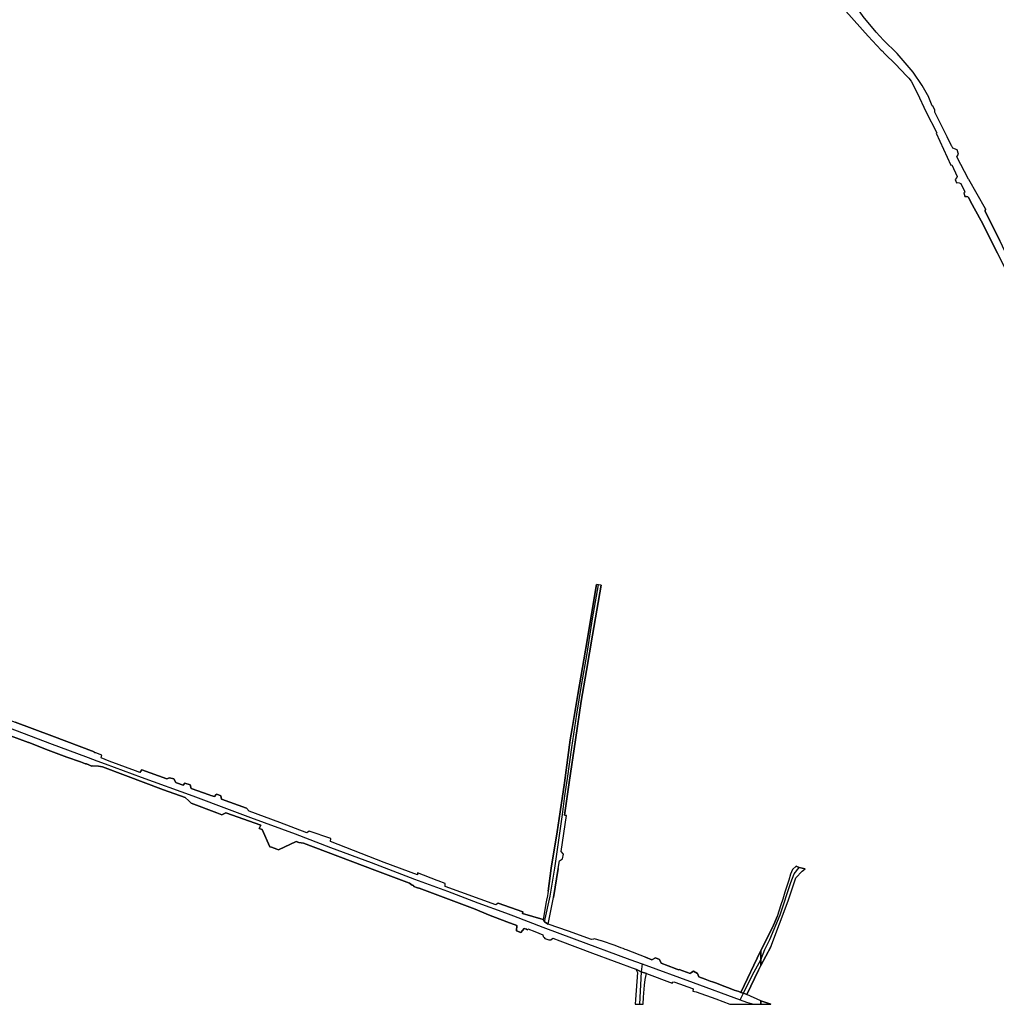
# Model space of a CAD drawing. Extents: x 166506 to 171543, y 332500 to 338212.
# Tile 5 of 139: x 169300 to 170222, y 332500 to 333431. Entities that reach past the tile are written whole.
import ezdxf

# ---------------------------------------------------------------- set-up
doc = ezdxf.new("R2010")
doc.units = 0
doc.header["$MEASUREMENT"] = 0
doc.layers.add('IRISH_OS_1000S_FEATURE', color=252, linetype='CONTINUOUS')

msp = doc.modelspace()

# ---------------------------------------------------------------- linework, layer by layer
at = {"layer": 'IRISH_OS_1000S_FEATURE', "color": 9}
for points in [[(170000, 333520.755), (170008.256, 333513.691), (170032.258, 333489.544), (170060.425, 333460.951), (170080.314, 333438.696), (170101.348, 333415.187)], [(170128.542, 333398.548), (170115.86, 333411.278), (170108.949, 333418.823), (170096.483, 333433.727), (170088.174, 333446.052)], [(170080.314, 333438.696), (170101.348, 333415.187), (170113.653, 333401.691), (170114.556, 333401.085), (170117.131, 333398.335), (170126.981, 333388.46), (170137.444, 333377.508), (170139.588, 333375.31), (170141.814, 333372.514), (170148.063, 333360.805), (170155.794, 333343.993), (170166.318, 333323.744), (170165.396, 333323.359), (170179.412, 333292.971), (170180.329, 333293.368), (170185.427, 333282.455), (170185.082, 333281.425), (170183.422, 333279.674), (170184.824, 333276.524), (170185.933, 333276.7), (170187.211, 333276.302), (170188.898, 333275.677), (170192.45, 333268.4), (170192.581, 333267.739), (170191.616, 333267.064), (170192.602, 333263.467), (170193.807, 333263.615), (170195.484, 333263.325), (170196.395, 333262.221), (170198.056, 333258.895), (170208.023, 333240.369), (170223.527, 333209.842)], [(170225.636, 333221.498), (170211.84, 333249.718), (170212.313, 333251.753), (170196.347, 333279.471), (170196.172, 333279.81), (170185.225, 333300.958), (170186.495, 333303.597), (170185.3, 333307.566), (170181.37, 333309.221), (170180.271, 333311.066), (170180.035, 333311.462), (170175.869, 333319.878), (170164.343, 333343.16), (170164.161, 333344.953), (170162.726, 333348.514), (170161.75, 333349.233), (170158.651, 333356.923), (170158.46, 333357.396), (170152.354, 333368.394), (170143.899, 333381.019), (170128.542, 333398.548), (170115.86, 333411.278), (170108.949, 333418.823), (170096.483, 333433.727)], [(170101.348, 333415.187), (170113.653, 333401.691)], [(170113.653, 333401.691), (170114.556, 333401.085), (170117.131, 333398.335), (170126.981, 333388.46), (170137.444, 333377.508), (170139.588, 333375.31), (170141.814, 333372.514), (170148.063, 333360.805), (170155.794, 333343.993), (170166.318, 333323.744), (170165.396, 333323.359)], [(170158.651, 333356.923), (170158.46, 333357.396), (170152.354, 333368.394), (170143.899, 333381.019), (170128.542, 333398.548)], [(170175.869, 333319.878), (170164.343, 333343.16), (170164.161, 333344.953), (170162.726, 333348.514), (170161.75, 333349.233), (170158.651, 333356.923)], [(170165.396, 333323.359), (170179.412, 333292.971)], [(170180.271, 333311.066), (170180.035, 333311.462), (170175.869, 333319.878)], [(170196.172, 333279.81), (170185.225, 333300.958), (170186.495, 333303.597), (170185.3, 333307.566), (170181.37, 333309.221), (170180.271, 333311.066)], [(170179.412, 333292.971), (170180.329, 333293.368), (170185.427, 333282.455), (170185.082, 333281.425), (170183.422, 333279.674), (170184.824, 333276.524), (170185.933, 333276.7), (170187.211, 333276.302), (170188.898, 333275.677), (170192.45, 333268.4), (170192.581, 333267.739), (170191.616, 333267.064), (170192.602, 333263.467)], [(170212.313, 333251.753), (170196.347, 333279.471), (170196.172, 333279.81)], [(170242.875, 333171.227), (170223.527, 333209.842), (170208.023, 333240.369), (170198.056, 333258.895), (170196.395, 333262.221), (170195.484, 333263.325), (170193.807, 333263.615), (170192.602, 333263.467)], [(170212.313, 333251.753), (170211.84, 333249.718), (170225.636, 333221.498), (170237.043, 333197.42), (170257.219, 333157.716), (170264.55, 333143.322)], [(169795.566, 332578.102), (169800.783, 332602.202), (169805.241, 332628.538), (169812.344, 332679.244), (169814.646, 332697.127), (169817.093, 332713.559), (169821.358, 332742.632), (169826.095, 332774.187), (169830.459, 332801.25), (169835.705, 332831.429), (169840.863, 332864.455), (169846.582, 332896.529)], [(169801.687, 332628.801), (169807.352, 332663.004), (169810.128, 332681.926), (169814.254, 332709.416), (169819.84, 332749.878), (169821.688, 332760.621), (169827.052, 332792.702), (169834.144, 332834.649), (169844.656, 332896.81)], [(169849.019, 332896.064), (169840.809, 332848.824), (169835.218, 332815.532), (169830.236, 332786.6), (169824.741, 332749.945), (169818.806, 332709.508), (169814.458, 332678.675), (169816.124, 332678.367)], [(169846.582, 332896.529), (169844.656, 332896.81)], [(169849.019, 332896.064), (169846.582, 332896.529)], [(169097.215, 332834.922), (169123.929, 332824.429), (169191.956, 332798.529), (169263.876, 332771.136), (169327.894, 332746.851), (169364.252, 332733.362), (169372.47, 332730.279), (169380.379, 332727.438), (169414.473, 332714.648), (169463.154, 332696.943), (169497.369, 332684.042), (169517.649, 332676.544), (169559.821, 332661.05), (169593.374, 332648.298), (169631.806, 332633.97), (169672.615, 332618.434), (169703.698, 332606.781), (169732.586, 332595.781), (169758.481, 332586.358), (169766.133, 332583.617)], [(169222.845, 332793.579), (169231.024, 332790.629), (169233.736, 332790.165), (169235.452, 332790.61), (169237.118, 332791.778), (169238.245, 332793.436), (169239.34, 332795.869), (169245.026, 332793.571), (169244.072, 332791.427), (169244.253, 332789.212), (169244.851, 332787.289), (169246.426, 332784.843), (169258.926, 332780.256), (169276.717, 332773.651), (169295.442, 332766.698), (169329.846, 332753.73), (169369.893, 332738.585)], [(169291.008, 332753.824), (169307.841, 332747.438), (169308.157, 332747.318), (169326.551, 332740.329), (169343.986, 332733.743), (169357.177, 332729.047), (169361.712, 332727.433), (169362.608, 332727.149), (169367.814, 332725.086), (169368.809, 332725.546), (169373.993, 332725.157), (169377.684, 332724.55), (169399.504, 332716.375), (169435.385, 332702.729), (169455.786, 332695.358), (169459.455, 332692.466), (169461.445, 332690.054), (169485.829, 332680.852), (169490.672, 332679.186), (169494.248, 332681.067), (169527.302, 332669.363), (169525.829, 332666.095), (169528.802, 332665.2), (169536.06, 332648.877), (169537.622, 332648.372), (169542.537, 332646.783), (169544.201, 332645.965), (169560.847, 332653.842), (169563.305, 332652.881), (169567.68, 332652.339), (169635.251, 332626.762), (169667.747, 332614.434), (169670.333, 332612.625), (169671.582, 332612.233), (169671.924, 332611.206), (169675.458, 332610.155), (169676.725, 332609.784), (169677.073, 332609.717), (169699.809, 332601.161), (169730.057, 332589.989), (169742.527, 332584.606), (169759.916, 332578.006), (169769.206, 332574.493), (169769.038, 332569.343), (169773.03, 332567.801), (169776.147, 332571.627), (169778.473, 332571.028), (169779.463, 332570.462), (169779.593, 332571.379), (169786.219, 332568.733), (169793.837, 332565.789), (169794.084, 332564.119), (169795.101, 332563.027), (169795.741, 332562.235), (169799.561, 332560.958), (169801.432, 332561.057), (169803.257, 332562.42), (169810.108, 332559.838), (169840.678, 332548.398), (169881.682, 332533.058), (169886.835, 332530.816), (169891.714, 332529.195), (169916.166, 332519.915), (169916.864, 332520.851), (169917.761, 332521.152), (169918.51, 332521.052), (169935.439, 332514.808), (169935.851, 332513.973), (169935.616, 332512.414), (169938.666, 332511.792), (169957.26, 332505.127), (169970.602, 332500), (169977.766, 332500), (169977.766, 332500), (169991.026, 332500), (169992.805, 332500), (169999.97, 332500), (170000, 332500), (170000, 332503.314), (169986.635, 332509.114), (169983.526, 332510.417), (169980.92, 332511.204), (169978.94, 332512.071), (169974.729, 332513.495), (169970.826, 332514.938), (169963.423, 332517.704), (169957.924, 332520), (169954.066, 332521.085), (169952.109, 332521.896), (169947.161, 332523.707), (169941.285, 332526.054), (169940.101, 332529.141), (169936.102, 332531.236), (169933.761, 332529.614), (169933.202, 332529.115), (169922.651, 332532.976), (169922.41, 332532.461), (169919.557, 332533.665), (169918.807, 332533.917), (169905.744, 332538.748), (169904.069, 332542.5), (169900.314, 332543.844), (169897.036, 332542.082), (169890.935, 332544.421), (169891.395, 332544.317), (169872.883, 332551.587), (169871.745, 332551.956), (169869.94, 332552.649), (169867.583, 332553.526), (169862.296, 332555.738), (169849.319, 332560.012), (169848.907, 332560.12), (169842.805, 332562.009), (169841.874, 332561.645), (169839.904, 332561.402), (169818.155, 332568.994), (169798.856, 332575.698), (169795.566, 332578.102), (169794.106, 332580.116), (169774.558, 332585.818), (169775.098, 332587.56), (169751.585, 332595.721), (169749.565, 332593.871), (169701.459, 332611.309), (169701.469, 332614.227), (169694.855, 332616.575), (169693.971, 332616.889), (169675.557, 332624.279), (169675.306, 332622.313), (169644.048, 332633.952), (169593.23, 332653.772), (169593.584, 332656.717), (169573.096, 332663.774), (169570.817, 332662.181), (169545.483, 332671.716), (169516.504, 332682.576), (169513.907, 332685.397), (169490.285, 332693.988), (169489.765, 332696.989), (169485.901, 332698.534), (169485.287, 332698.2), (169483.805, 332696.332), (169480.065, 332697.384), (169478.717, 332698.075), (169461.482, 332703.977), (169460.582, 332707.514), (169455.766, 332709.149), (169454.035, 332707.219), (169447.609, 332709.419), (169447.138, 332709.58), (169445.307, 332713.058), (169441.274, 332714.202), (169438.746, 332713.051), (169415.032, 332721.735), (169413.097, 332719.202), (169408.875, 332720.699), (169384.261, 332729.793), (169376.529, 332733.006), (169377.212, 332735.503), (169371.432, 332737.763), (169370.68, 332737.731), (169370.35, 332738.061), (169369.893, 332738.585), (169329.846, 332753.73), (169295.442, 332766.698)], [(169308.157, 332747.318), (169307.841, 332747.438), (169291.008, 332753.824)], [(169326.551, 332740.329), (169308.157, 332747.318)], [(169343.986, 332733.743), (169326.551, 332740.329)], [(169357.177, 332729.047), (169343.986, 332733.743)], [(169384.261, 332729.793), (169376.529, 332733.006), (169377.212, 332735.503), (169371.432, 332737.763), (169370.68, 332737.731), (169370.35, 332738.061), (169369.893, 332738.585)], [(169362.608, 332727.149), (169361.712, 332727.433), (169357.177, 332729.047)], [(169367.814, 332725.086), (169362.608, 332727.149)], [(169435.385, 332702.729), (169399.504, 332716.375), (169377.684, 332724.55), (169373.993, 332725.157), (169368.809, 332725.546), (169367.814, 332725.086)], [(169408.875, 332720.699), (169384.261, 332729.793)], [(169413.097, 332719.202), (169408.875, 332720.699)], [(169413.097, 332719.202), (169415.032, 332721.735)], [(169415.032, 332721.735), (169438.746, 332713.051), (169441.274, 332714.202), (169445.307, 332713.058), (169447.138, 332709.58), (169447.609, 332709.419)], [(169447.609, 332709.419), (169454.035, 332707.219), (169455.766, 332709.149), (169460.582, 332707.514), (169461.482, 332703.977), (169478.717, 332698.075), (169480.065, 332697.384)], [(169461.445, 332690.054), (169459.455, 332692.466), (169455.786, 332695.358), (169435.385, 332702.729)], [(169480.065, 332697.384), (169483.805, 332696.332), (169485.287, 332698.2), (169485.901, 332698.534), (169489.765, 332696.989), (169490.285, 332693.988), (169513.907, 332685.397)], [(169490.672, 332679.186), (169485.829, 332680.852), (169461.445, 332690.054)], [(169525.829, 332666.095), (169527.302, 332669.363), (169494.248, 332681.067), (169490.672, 332679.186)], [(169573.096, 332663.774), (169570.817, 332662.181), (169545.483, 332671.716), (169516.504, 332682.576), (169513.907, 332685.397)], [(169808.451, 332628.496), (169809.613, 332635.721), (169812.592, 332637.41), (169813.436, 332641.793), (169811.079, 332644.476), (169816.124, 332678.367)], [(169537.622, 332648.372), (169536.06, 332648.877), (169528.802, 332665.2), (169525.829, 332666.095)], [(169593.584, 332656.717), (169573.096, 332663.774)], [(169671.924, 332611.206), (169671.582, 332612.233), (169670.333, 332612.625), (169667.747, 332614.434), (169635.251, 332626.762), (169567.68, 332652.339), (169563.305, 332652.881), (169560.847, 332653.842), (169544.201, 332645.965), (169542.537, 332646.783)], [(169675.557, 332624.279), (169675.306, 332622.313), (169644.048, 332633.952), (169593.23, 332653.772), (169593.584, 332656.717)], [(169542.537, 332646.783), (169537.622, 332648.372)], [(169694.855, 332616.575), (169693.971, 332616.889), (169675.557, 332624.279)], [(169798.826, 332606.9), (169801.687, 332628.801)], [(169808.451, 332628.496), (169804.094, 332600.957)], [(170000.017, 332542.061), (170003.665, 332551.829), (170008.492, 332561.187), (170018.073, 332584.517), (170028.083, 332615.004), (170031.465, 332623.28), (170036.071, 332629.402)], [(170009.464, 332554.278), (170025.828, 332597.734), (170028.613, 332606.442), (170032.928, 332619.603), (170038.833, 332625.87), (170041.811, 332628.08)], [(170033.171, 332630.629), (170029.944, 332627.445), (170027.977, 332623.117), (170026.2, 332617.216), (170022.531, 332606.051), (170020.693, 332599.252), (170018.679, 332594.028)], [(170033.171, 332630.629), (170036.071, 332629.402)], [(170036.071, 332629.402), (170041.811, 332628.08)], [(169751.585, 332595.721), (169749.565, 332593.871), (169701.459, 332611.309), (169701.469, 332614.227), (169694.855, 332616.575)], [(169676.725, 332609.784), (169675.458, 332610.155), (169671.924, 332611.206)], [(169699.809, 332601.161), (169677.073, 332609.717), (169676.725, 332609.784)], [(169798.826, 332606.9), (169797.834, 332600.699)], [(169730.057, 332589.989), (169699.809, 332601.161)], [(169751.585, 332595.721), (169775.098, 332587.56)], [(169797.834, 332600.699), (169797.737, 332600.093), (169796.965, 332596.734), (169794.106, 332580.116)], [(169798.856, 332575.698), (169804.094, 332600.957)], [(169759.916, 332578.006), (169742.527, 332584.606), (169730.057, 332589.989)], [(169775.098, 332587.56), (169774.558, 332585.818), (169794.106, 332580.116)], [(170018.679, 332594.028), (170015.397, 332582.958)], [(169779.463, 332570.462), (169778.473, 332571.028), (169776.147, 332571.627), (169773.03, 332567.801), (169769.038, 332569.343), (169769.206, 332574.493), (169759.916, 332578.006)], [(169766.133, 332583.617), (169794.03, 332572.943), (169823.617, 332561.865), (169876.02, 332542.437), (169887.864, 332538.113)], [(169794.106, 332580.116), (169795.566, 332578.102)], [(169794.106, 332580.116), (169795.566, 332578.102)], [(169795.566, 332578.102), (169798.856, 332575.698)], [(169795.566, 332578.102), (169798.856, 332575.698)], [(169848.907, 332560.12), (169842.805, 332562.009), (169841.874, 332561.645), (169839.904, 332561.402), (169818.155, 332568.994), (169798.856, 332575.698)], [(170010.451, 332571.866), (170013.098, 332577.72), (170015.397, 332582.958)], [(169779.463, 332570.462), (169779.593, 332571.379), (169786.219, 332568.733), (169793.837, 332565.789), (169794.084, 332564.119), (169795.101, 332563.027), (169795.741, 332562.235), (169799.561, 332560.958), (169801.432, 332561.057), (169803.257, 332562.42), (169810.108, 332559.838)], [(170000, 332550.771), (170010.451, 332571.866)], [(169810.108, 332559.838), (169840.678, 332548.398)], [(169862.296, 332555.738), (169849.319, 332560.012), (169848.907, 332560.12)], [(169840.678, 332548.398), (169881.682, 332533.058)], [(169891.395, 332544.317), (169872.883, 332551.587), (169871.745, 332551.956), (169869.94, 332552.649), (169867.583, 332553.526), (169862.296, 332555.738)], [(169980.92, 332511.204), (169999.686, 332550.137)], [(169999.686, 332550.137), (170000, 332550.771)], [(170009.464, 332554.278), (170000, 332536.564)], [(169891.395, 332544.317), (169890.935, 332544.421), (169897.036, 332542.082), (169900.314, 332543.844), (169904.069, 332542.5), (169905.744, 332538.748), (169918.807, 332533.917), (169919.557, 332533.665), (169922.41, 332532.461), (169922.651, 332532.976)], [(169983.526, 332510.417), (169992.148, 332527.775), (170000, 332542.03)], [(169881.682, 332533.058), (169883.362, 332529.948), (169881.407, 332504.608), (169881.464, 332504.511)], [(169881.682, 332533.058), (169886.835, 332530.816)], [(169881.682, 332533.058), (169886.835, 332530.816)], [(169886.835, 332530.816), (169885.173, 332500)], [(169887.864, 332538.113), (169886.835, 332530.816)], [(169886.835, 332530.816), (169891.714, 332529.195)], [(169886.835, 332530.816), (169891.714, 332529.195)], [(169887.864, 332538.113), (169935.975, 332520.553), (169980.2, 332504.24)], [(169889.079, 332506.645), (169890.003, 332518.182), (169890.697, 332523.358), (169891.714, 332529.195)], [(169891.714, 332529.195), (169916.166, 332519.915), (169916.864, 332520.851), (169917.761, 332521.152), (169918.51, 332521.052), (169935.439, 332514.808), (169935.851, 332513.973), (169935.616, 332512.414), (169938.666, 332511.792)], [(169922.651, 332532.976), (169933.202, 332529.115), (169933.761, 332529.614), (169936.102, 332531.236), (169940.101, 332529.141), (169941.285, 332526.054), (169947.161, 332523.707), (169952.109, 332521.896)], [(170000, 332536.564), (169997.738, 332532.33), (169986.635, 332509.114)], [(169952.109, 332521.896), (169954.066, 332521.085), (169957.924, 332520), (169963.423, 332517.704), (169970.826, 332514.938), (169974.729, 332513.495), (169978.94, 332512.071), (169980.92, 332511.204)], [(169938.666, 332511.792), (169957.26, 332505.127), (169970.602, 332500)], [(169980.2, 332504.24), (169983.526, 332510.417)], [(169980.92, 332511.204), (169983.526, 332510.417)], [(169980.92, 332511.204), (169983.526, 332510.417)], [(169983.526, 332510.417), (169986.635, 332509.114)], [(169983.526, 332510.417), (169986.635, 332509.114)], [(169881.464, 332504.511), (169881.258, 332500)], [(169888.619, 332500), (169889.079, 332506.645)], [(169980.2, 332504.24), (169986.45, 332502.137), (169992.805, 332500)], [(170000, 332503.314), (169986.635, 332509.114)], [(170000, 332503.314), (170009.381, 332500)]]:
    msp.add_lwpolyline(points, dxfattribs=at)
for points in [[(169801.687, 332628.801), (169798.826, 332606.9), (169797.834, 332600.699), (169797.737, 332600.093), (169796.965, 332596.734), (169794.106, 332580.116), (169795.566, 332578.102), (169798.856, 332575.698), (169804.094, 332600.957), (169808.451, 332628.496), (169809.613, 332635.721), (169812.592, 332637.41), (169813.436, 332641.793), (169811.079, 332644.476), (169816.124, 332678.367), (169814.458, 332678.675), (169818.806, 332709.508), (169824.741, 332749.945), (169830.236, 332786.6), (169835.218, 332815.532), (169840.809, 332848.824), (169849.019, 332896.064), (169846.582, 332896.529), (169844.656, 332896.81), (169834.144, 332834.649), (169827.052, 332792.702), (169821.688, 332760.621), (169819.84, 332749.878), (169814.254, 332709.416), (169810.128, 332681.926), (169807.352, 332663.004), (169801.687, 332628.801)], [(170015.397, 332582.958), (170013.098, 332577.72), (170010.451, 332571.866), (170000, 332550.771), (170000.017, 332542.061), (170000, 332536.564), (170009.464, 332554.278), (170025.828, 332597.734), (170028.613, 332606.442), (170032.928, 332619.603), (170038.833, 332625.87), (170041.811, 332628.08), (170036.071, 332629.402), (170033.171, 332630.629), (170029.944, 332627.445), (170027.977, 332623.117), (170026.2, 332617.216), (170022.531, 332606.051), (170020.693, 332599.252), (170018.679, 332594.028), (170015.397, 332582.958)], [(170000, 332550.771), (169999.686, 332550.137), (169980.92, 332511.204), (169983.526, 332510.417), (169986.635, 332509.114), (169997.738, 332532.33), (170000, 332536.564), (170000, 332550.771)], [(169881.258, 332500), (169884.782, 332500), (169884.813, 332500), (169885.173, 332500), (169888.619, 332500), (169889.079, 332506.645), (169890.003, 332518.182), (169890.697, 332523.358), (169891.714, 332529.195), (169886.835, 332530.816), (169881.682, 332533.058), (169883.362, 332529.948), (169881.407, 332504.608), (169881.464, 332504.511), (169881.258, 332500)], [(170009.381, 332500), (170000, 332503.314), (170000, 332500), (170009.381, 332500)]]:
    msp.add_lwpolyline(points, close=True, dxfattribs=at)

doc.saveas('drawing.dxf')
